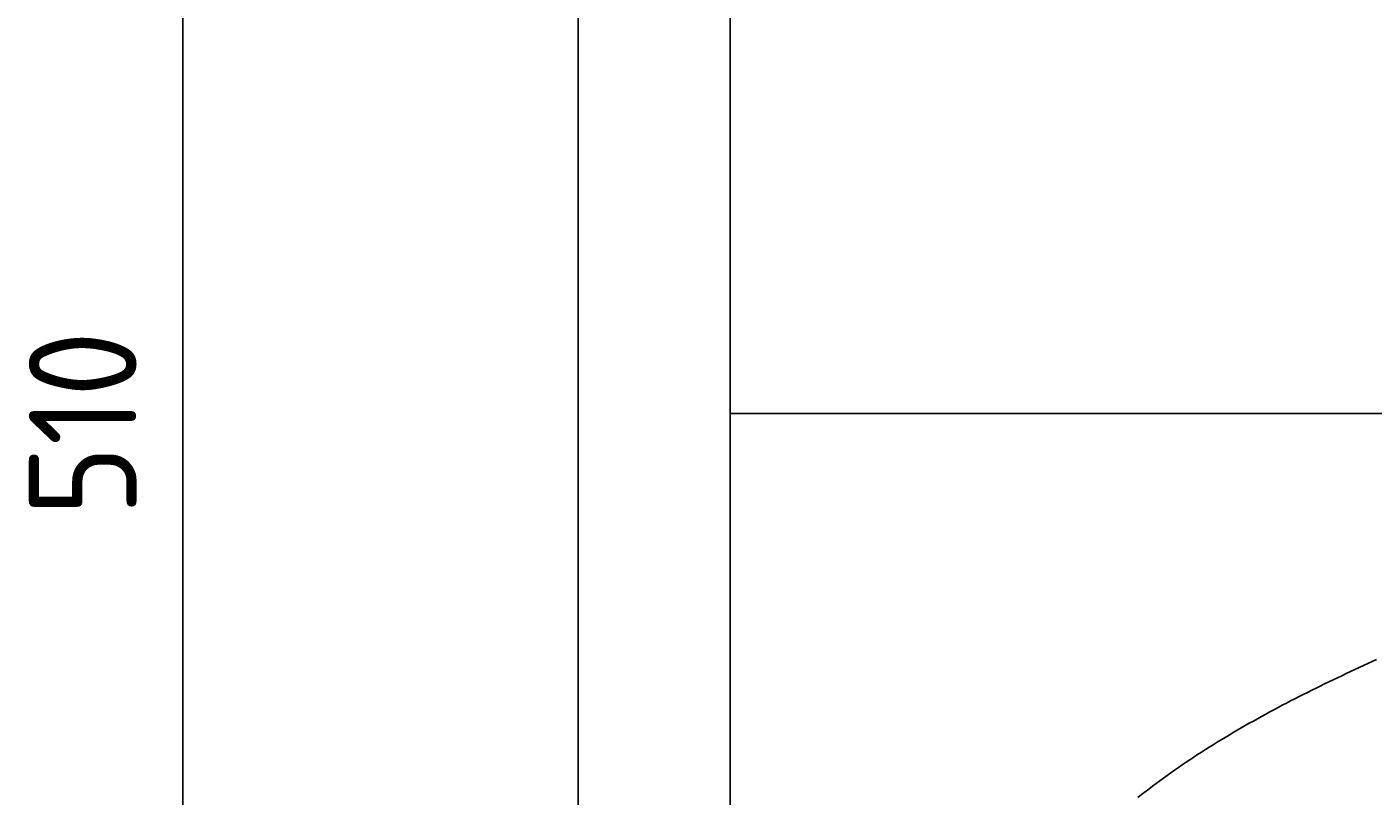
# Model space of a CAD drawing. Extents: x 715 to 7297, y 167 to 5810.
# Tile 12 of 92: x 715 to 1589, y 2489 to 2989. Entities that reach past the tile are written whole.
import ezdxf

# ---------------------------------------------------------------- set-up
doc = ezdxf.new("R2010")
doc.units = 0
doc.layers.get('0').update_dxf_attribs({"linetype": 'CONTINUOUS'})
doc.layers.get('DEFPOINTS').update_dxf_attribs({"linetype": 'CONTINUOUS'})
doc.layers.add('4', color=3, linetype='CONTINUOUS')
doc.layers.add('CAR', color=10, linetype='CONTINUOUS')
doc.styles.get("Standard").update_dxf_attribs({"font": 'ISOCP.SHX'})
doc.dimstyles.get("Standard").update_dxf_attribs({"dimtxt": 2.5, "dimasz": 2.5, "dimexe": 1.25, "dimexo": 0.625, "dimtad": 1, "dimcen": 2.5, "dimazin": 3, "dimtfac": 1, "dimtmove": 0, "dimatfit": 3})

# ---------------------------------------------------------------- blocks, each defined once
blk = doc.blocks.new('PUNKT')
at = {"layer": '4', "color": 0, "linetype": 'BYBLOCK'}
blk.add_line((-0.5, 0), (-1, 0), dxfattribs=at)
at = {"layer": '4', "color": 0, "linetype": 'BYBLOCK', "const_width": 0.5}
blk.add_lwpolyline([(-0.25, 0, 1), (0.25, 0, 1)], format="xyb", close=True, dxfattribs=at)
blk = doc.blocks.new('*U18')
at = {"layer": '4', "color": 2}
blk.add_text('510', height=70, rotation=90, dxfattribs=at).set_placement((785.85, 2670.74))
blk = doc.blocks.new('*D4')
at = {"layer": '4'}
for p, q in [((1352.77, 5287.27), (775.85, 5287.27)), ((815.85, 227.27), (815.85, 5247.27)), ((1352.77, 187.27), (775.85, 187.27))]:
    blk.add_line(p, q, dxfattribs=at)
at = {"layer": 'DEFPOINTS', "color": 0}
for p in [(815.85, 5287.27), (1372.77, 5287.27), (1372.77, 187.27)]:
    blk.add_point(p, dxfattribs=at)
blk.add_blockref('*U18', (0, 0))
at = {"layer": '4', "xscale": 40, "yscale": 40, "zscale": 40}
for p, rotation in [((815.85, 5287.27), 90), ((815.85, 187.27), 270)]:
    blk.add_blockref('PUNKT', p, dxfattribs=dict(at, rotation=rotation))

msp = doc.modelspace()

# ---------------------------------------------------------------- linework, layer by layer
for p, q in [((1072.775, 5237.271), (1072.775, 2737.271)), ((1171.717, 282.271), (1171.717, 5192.271)), ((1072.775, 237.271), (1072.775, 2737.271)), ((1171.672, 2737.271), (6251.55, 2737.271))]:
    msp.add_line(p, q)
at = {"layer": 'CAR'}
msp.add_polyline3d([(1436.64, 2487.68, 0), (1438.97, 2489.52, 0), (1441.31, 2491.35, 0), (1443.67, 2493.17, 0), (1446.04, 2494.97, 0), (1448.42, 2496.75, 0), (1450.81, 2498.53, 0), (1453.22, 2500.29, 0), (1455.64, 2502.03, 0), (1458.07, 2503.77, 0), (1460.51, 2505.49, 0), (1462.97, 2507.19, 0), (1465.44, 2508.89, 0), (1467.92, 2510.57, 0), (1470.41, 2512.24, 0), (1472.91, 2513.89, 0), (1475.42, 2515.54, 0), (1477.94, 2517.17, 0), (1480.48, 2518.79, 0), (1483.02, 2520.4, 0), (1485.58, 2522, 0), (1488.14, 2523.59, 0), (1490.72, 2525.17, 0), (1493.3, 2526.73, 0), (1495.9, 2528.29, 0), (1498.51, 2529.83, 0), (1501.12, 2531.37, 0), (1503.74, 2532.89, 0), (1506.38, 2534.4, 0), (1509.02, 2535.91, 0), (1511.67, 2537.4, 0), (1514.33, 2538.89, 0), (1517, 2540.36, 0), (1519.68, 2541.83, 0), (1522.36, 2543.29, 0), (1525.05, 2544.74, 0), (1527.75, 2546.18, 0), (1530.46, 2547.61, 0), (1533.18, 2549.03, 0), (1535.9, 2550.45, 0), (1538.63, 2551.86, 0), (1541.37, 2553.26, 0), (1544.12, 2554.65, 0), (1546.87, 2556.03, 0), (1549.63, 2557.41, 0), (1552.39, 2558.78, 0), (1555.16, 2560.15, 0), (1557.94, 2561.51, 0), (1560.73, 2562.86, 0), (1563.52, 2564.2, 0), (1566.31, 2565.54, 0), (1569.11, 2566.87, 0), (1571.92, 2568.2, 0), (1574.73, 2569.52, 0), (1577.55, 2570.83, 0), (1580.37, 2572.14, 0), (1583.19, 2573.45, 0), (1586.02, 2574.75, 0), (1588.86, 2576.04, 0), (1591.7, 2577.33, 0)], dxfattribs=at)

# ---------------------------------------------------------------- dimensions: what is measured, and where the dimension line sits
at = {"layer": '4'}
dim = msp.add_linear_dim(base=(815.852, 5287.271), p1=(1372.775, 187.271), p2=(1372.775, 5287.271), angle=90, dimstyle='Standard', dxfattribs=at)
dim.commit()
dim.dimension.update_dxf_attribs({"geometry": '*D4', "text_midpoint": (750.852, 2737.271)})

doc.saveas('drawing.dxf')
